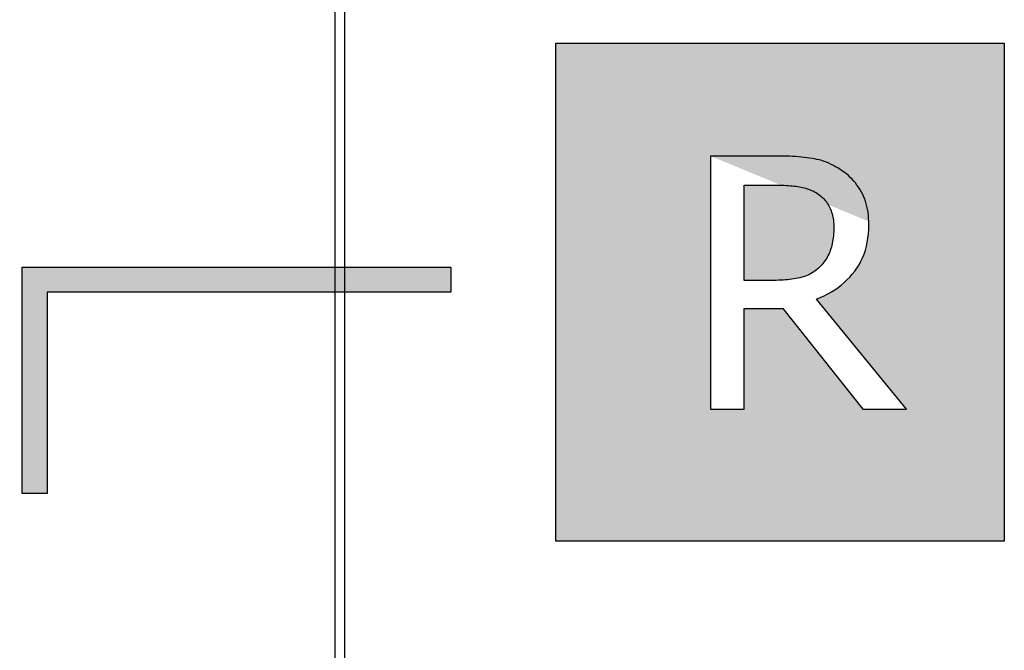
# Model space of a CAD drawing. Extents: x 2664 to 3343, y -1898 to 249.
# Tile 24 of 91: x 2755 to 2775, y -1581 to -1569. Entities that reach past the tile are written whole.
import ezdxf

# ---------------------------------------------------------------- set-up
doc = ezdxf.new("R2010")
doc.units = 0
doc.layers.get('0').update_dxf_attribs({"linetype": 'CONTINUOUS'})
doc.layers.add('可見__ISO_', color=7, linetype='CONTINUOUS')

msp = doc.modelspace()

# ---------------------------------------------------------------- hatches: boundary and pattern name
h = msp.add_hatch(color=256)
h.paths.add_polyline_path([(2754.93, -1612.674), (2763.471, -1612.674), (2763.471, -1613.174), (2755.43, -1613.174), (2755.43, -1616.214), (2754.93, -1616.214)])
h.paths.add_polyline_path([(2755.331, -1636.131), (2755.331, -1639.171), (2763.471, -1639.171), (2763.471, -1639.671), (2754.831, -1639.671), (2754.831, -1636.131)])
h.paths.add_polyline_path([(2754.824, -1600.671), (2754.824, -1596.131), (2755.324, -1596.131), (2755.324, -1600.171), (2763.471, -1600.171), (2763.471, -1600.671)])
h.paths.add_polyline_path([(2763.471, -1549.344), (2754.819, -1549.344), (2754.819, -1546.303), (2755.319, -1546.303), (2755.319, -1548.844), (2763.471, -1548.844)])
h.paths.add_polyline_path([(2754.819, -1534.004), (2763.471, -1534.004), (2763.471, -1534.504), (2755.319, -1534.504), (2755.319, -1537.044), (2754.819, -1537.044)])
h.paths.add_polyline_path([(2755.319, -1513.121), (2763.471, -1513.121), (2763.471, -1513.621), (2754.819, -1513.621), (2754.819, -1511.621), (2755.319, -1511.621)])
h.paths.add_polyline_path([(2755.319, -1492.224), (2755.319, -1493.724), (2754.819, -1493.724), (2754.819, -1491.724), (2763.471, -1491.724), (2763.471, -1492.224)])
edge = h.paths.add_edge_path()
edge.add_line((2754.869, -1573.674), (2763.471, -1573.674))
edge.add_line((2763.471, -1573.674), (2763.471, -1574.174))
edge.add_line((2763.471, -1574.174), (2755.369, -1574.174))
h = msp.add_hatch(color=256)
h.paths.add_polyline_path([(2771.045, -1588.173), (2771.048, -1588.221), (2771.049, -1588.271), (2771.047, -1588.334), (2771.041, -1588.394), (2771.031, -1588.453), (2771.017, -1588.509), (2770.999, -1588.564), (2770.977, -1588.616), (2770.952, -1588.666), (2770.922, -1588.715), (2770.888, -1588.761), (2770.85, -1588.805), (2770.809, -1588.847), (2770.763, -1588.886), (2770.713, -1588.923), (2770.66, -1588.957), (2770.603, -1588.988), (2770.542, -1589.016), (2770.477, -1589.04), (2770.408, -1589.061), (2770.336, -1589.079), (2770.26, -1589.093), (2770.18, -1589.104), (2770.096, -1589.112), (2770.008, -1589.117), (2769.917, -1589.119), (2769.851, -1589.118), (2769.786, -1589.114), (2769.719, -1589.108), (2769.653, -1589.1), (2769.586, -1589.089), (2769.518, -1589.076), (2769.45, -1589.06), (2769.382, -1589.042), (2769.313, -1589.022), (2769.244, -1588.999), (2769.174, -1588.974), (2769.104, -1588.946), (2769.034, -1588.916), (2768.966, -1588.884), (2768.898, -1588.851), (2768.832, -1588.815), (2768.768, -1588.778), (2768.704, -1588.738), (2768.642, -1588.697), (2768.581, -1588.653), (2768.521, -1588.608), (2768.462, -1588.561), (2768.405, -1588.511), (2768.348, -1588.46), (2768.299, -1588.46), (2768.299, -1589.308), (2768.356, -1589.335), (2768.414, -1589.362), (2768.473, -1589.388), (2768.532, -1589.413), (2768.592, -1589.437), (2768.652, -1589.461), (2768.713, -1589.484), (2768.775, -1589.506), (2768.837, -1589.527), (2768.9, -1589.548), (2768.963, -1589.569), (2769.028, -1589.588), (2769.093, -1589.607), (2769.161, -1589.623), (2769.231, -1589.639), (2769.304, -1589.652), (2769.379, -1589.664), (2769.456, -1589.675), (2769.535, -1589.683), (2769.617, -1589.691), (2769.701, -1589.696), (2769.787, -1589.7), (2769.875, -1589.703), (2769.966, -1589.703), (2770.043, -1589.703), (2770.117, -1589.7), (2770.189, -1589.696), (2770.259, -1589.69), (2770.327, -1589.683), (2770.392, -1589.674), (2770.456, -1589.663), (2770.517, -1589.65), (2770.576, -1589.636), (2770.633, -1589.621), (2770.688, -1589.603), (2770.74, -1589.584), (2770.791, -1589.563), (2770.841, -1589.541), (2770.89, -1589.518), (2770.939, -1589.493), (2770.986, -1589.467), (2771.033, -1589.439), (2771.078, -1589.41), (2771.123, -1589.379), (2771.166, -1589.347), (2771.209, -1589.314), (2771.251, -1589.279), (2771.292, -1589.242), (2771.328, -1589.208), (2771.362, -1589.173), (2771.395, -1589.136), (2771.427, -1589.098), (2771.457, -1589.059), (2771.486, -1589.019), (2771.513, -1588.978), (2771.54, -1588.935), (2771.565, -1588.891), (2771.588, -1588.846), (2771.611, -1588.8), (2771.631, -1588.753), (2771.651, -1588.704), (2771.669, -1588.656), (2771.685, -1588.608), (2771.699, -1588.559), (2771.712, -1588.51), (2771.723, -1588.461), (2771.732, -1588.412), (2771.739, -1588.363), (2771.745, -1588.313), (2771.75, -1588.264), (2771.752, -1588.214), (2771.753, -1588.164), (2771.751, -1588.086), (2771.746, -1588.01), (2771.738, -1587.937), (2771.726, -1587.865), (2771.711, -1587.795), (2771.692, -1587.728), (2771.67, -1587.663), (2771.645, -1587.599), (2771.616, -1587.538), (2771.584, -1587.479), (2771.549, -1587.422), (2771.51, -1587.367), (2771.468, -1587.315), (2771.421, -1587.264), (2771.371, -1587.216), (2771.317, -1587.17), (2771.259, -1587.126), (2771.197, -1587.085), (2771.131, -1587.046), (2771.062, -1587.009), (2770.988, -1586.974), (2770.911, -1586.942), (2770.83, -1586.911), (2770.744, -1586.884), (2770.709, -1586.873), (2770.673, -1586.863), (2770.635, -1586.852), (2770.595, -1586.841), (2770.555, -1586.83), (2770.512, -1586.819), (2770.468, -1586.807), (2770.423, -1586.796), (2770.377, -1586.784), (2770.328, -1586.772), (2770.279, -1586.76), (2770.228, -1586.748), (2770.177, -1586.735), (2770.127, -1586.723), (2770.078, -1586.712), (2770.031, -1586.7), (2769.985, -1586.689), (2769.941, -1586.678), (2769.898, -1586.667), (2769.856, -1586.656), (2769.816, -1586.646), (2769.777, -1586.636), (2769.739, -1586.626), (2769.703, -1586.616), (2769.65, -1586.601), (2769.6, -1586.584), (2769.552, -1586.566), (2769.505, -1586.547), (2769.461, -1586.526), (2769.419, -1586.503), (2769.379, -1586.479), (2769.341, -1586.454), (2769.306, -1586.427), (2769.272, -1586.399), (2769.24, -1586.369), (2769.211, -1586.338), (2769.184, -1586.305), (2769.159, -1586.271), (2769.136, -1586.234), (2769.116, -1586.196), (2769.098, -1586.156), (2769.083, -1586.114), (2769.07, -1586.071), (2769.059, -1586.025), (2769.051, -1585.978), (2769.045, -1585.929), (2769.041, -1585.878), (2769.04, -1585.826), (2769.042, -1585.767), (2769.048, -1585.71), (2769.058, -1585.655), (2769.072, -1585.602), (2769.09, -1585.551), (2769.113, -1585.502), (2769.139, -1585.455), (2769.169, -1585.409), (2769.203, -1585.366), (2769.242, -1585.324), (2769.284, -1585.285), (2769.33, -1585.247), (2769.38, -1585.212), (2769.432, -1585.18), (2769.487, -1585.151), (2769.544, -1585.125), (2769.603, -1585.102), (2769.665, -1585.082), (2769.73, -1585.065), (2769.797, -1585.051), (2769.866, -1585.041), (2769.938, -1585.033), (2770.013, -1585.028), (2770.09, -1585.027), (2770.159, -1585.028), (2770.227, -1585.031), (2770.295, -1585.037), (2770.363, -1585.045), (2770.43, -1585.056), (2770.496, -1585.068), (2770.562, -1585.083), (2770.628, -1585.1), (2770.693, -1585.12), (2770.757, -1585.141), (2770.821, -1585.165), (2770.884, -1585.192), (2770.946, -1585.219), (2771.007, -1585.248), (2771.065, -1585.278), (2771.122, -1585.308), (2771.176, -1585.339), (2771.229, -1585.371), (2771.28, -1585.403), (2771.329, -1585.437), (2771.376, -1585.471), (2771.421, -1585.506), (2771.464, -1585.542), (2771.506, -1585.579), (2771.555, -1585.579), (2771.555, -1584.772), (2771.501, -1584.745), (2771.445, -1584.72), (2771.389, -1584.696), (2771.333, -1584.673), (2771.275, -1584.651), (2771.217, -1584.63), (2771.158, -1584.61), (2771.098, -1584.591), (2771.037, -1584.574), (2770.976, -1584.557), (2770.914, -1584.541), (2770.851, -1584.527), (2770.788, -1584.513), (2770.724, -1584.501), (2770.659, -1584.49), (2770.593, -1584.48), (2770.527, -1584.471), (2770.46, -1584.463), (2770.393, -1584.457), (2770.324, -1584.452), (2770.255, -1584.448), (2770.186, -1584.445), (2770.116, -1584.443), (2770.044, -1584.442), (2769.922, -1584.445), (2769.803, -1584.454), (2769.688, -1584.468), (2769.577, -1584.489), (2769.469, -1584.515), (2769.365, -1584.547), (2769.265, -1584.585), (2769.168, -1584.628), (2769.075, -1584.677), (2768.986, -1584.733), (2768.9, -1584.793), (2768.818, -1584.86), (2768.741, -1584.931), (2768.671, -1585.005), (2768.607, -1585.082), (2768.55, -1585.161), (2768.5, -1585.243), (2768.456, -1585.328), (2768.42, -1585.416), (2768.39, -1585.506), (2768.366, -1585.599), (2768.349, -1585.695), (2768.339, -1585.794), (2768.336, -1585.896), (2768.337, -1585.944), (2768.338, -1585.992), (2768.341, -1586.039), (2768.346, -1586.085), (2768.351, -1586.13), (2768.358, -1586.174), (2768.365, -1586.218), (2768.374, -1586.26), (2768.385, -1586.301), (2768.396, -1586.341), (2768.409, -1586.38), (2768.423, -1586.418), (2768.437, -1586.456), (2768.453, -1586.492), (2768.47, -1586.528), (2768.488, -1586.563), (2768.507, -1586.597), (2768.526, -1586.63), (2768.547, -1586.663), (2768.569, -1586.695), (2768.592, -1586.726), (2768.615, -1586.756), (2768.64, -1586.785), (2768.665, -1586.814), (2768.692, -1586.841), (2768.72, -1586.868), (2768.749, -1586.894), (2768.778, -1586.919), (2768.807, -1586.943), (2768.838, -1586.966), (2768.869, -1586.989), (2768.901, -1587.01), (2768.933, -1587.031), (2768.966, -1587.051), (2769, -1587.069), (2769.034, -1587.087), (2769.069, -1587.105), (2769.105, -1587.121), (2769.141, -1587.138), (2769.179, -1587.153), (2769.217, -1587.169), (2769.256, -1587.184), (2769.295, -1587.198), (2769.336, -1587.212), (2769.377, -1587.225), (2769.419, -1587.238), (2769.462, -1587.25), (2769.505, -1587.262), (2769.553, -1587.274), (2769.6, -1587.286), (2769.645, -1587.298), (2769.689, -1587.308), (2769.732, -1587.319), (2769.773, -1587.329), (2769.813, -1587.339), (2769.852, -1587.348), (2769.889, -1587.357), (2769.925, -1587.366), (2769.96, -1587.374), (2769.993, -1587.382), (2770.026, -1587.389), (2770.059, -1587.397), (2770.093, -1587.406), (2770.128, -1587.414), (2770.163, -1587.423), (2770.198, -1587.432), (2770.234, -1587.442), (2770.271, -1587.451), (2770.308, -1587.461), (2770.346, -1587.471), (2770.384, -1587.482), (2770.423, -1587.493), (2770.476, -1587.509), (2770.527, -1587.527), (2770.575, -1587.546), (2770.621, -1587.566), (2770.664, -1587.588), (2770.705, -1587.611), (2770.743, -1587.636), (2770.779, -1587.661), (2770.813, -1587.688), (2770.844, -1587.716), (2770.872, -1587.746), (2770.899, -1587.777), (2770.923, -1587.809), (2770.945, -1587.843), (2770.964, -1587.879), (2770.982, -1587.916), (2770.998, -1587.955), (2771.011, -1587.995), (2771.023, -1588.037), (2771.032, -1588.081), (2771.04, -1588.126)], flags=16)
h.paths.add_polyline_path([(2769.671, -1602.522), (2770.346, -1602.522), (2770.346, -1598.043), (2772.05, -1598.043), (2772.05, -1597.442), (2767.966, -1597.442), (2767.966, -1598.043), (2769.671, -1598.043)], flags=16)
h.paths.add_polyline_path([(2765.571, -1592.174), (2765.571, -1582.174), (2774.571, -1582.174), (2774.571, -1592.174)])
h.paths.add_polyline_path([(2774.571, -1605.174), (2765.571, -1605.174), (2765.571, -1595.174), (2774.571, -1595.174)])
edge = h.paths.add_edge_path()
edge.add_line((2771.804, -1573.253), (2771.822, -1573.172))
edge.add_line((2771.822, -1573.172), (2771.836, -1573.088))
edge.add_line((2771.836, -1573.088), (2771.846, -1573.002))
edge.add_line((2771.846, -1573.002), (2771.852, -1572.913))
edge.add_line((2771.852, -1572.913), (2771.854, -1572.821))
edge.add_line((2771.854, -1572.821), (2771.853, -1572.756))
edge.add_line((2768.676, -1571.442), (2768.676, -1576.522))
edge.add_line((2768.676, -1576.522), (2769.351, -1576.522))
edge.add_line((2769.351, -1576.522), (2769.351, -1574.501))
edge.add_line((2769.351, -1574.501), (2770.125, -1574.501))
edge.add_line((2770.125, -1574.501), (2771.73, -1576.522))
edge.add_line((2771.73, -1576.522), (2772.607, -1576.522))
edge.add_line((2772.607, -1576.522), (2770.8, -1574.312))
edge.add_line((2770.8, -1574.312), (2770.879, -1574.28))
edge.add_line((2770.879, -1574.28), (2770.956, -1574.246))
edge.add_line((2770.956, -1574.246), (2771.03, -1574.209))
edge.add_line((2771.03, -1574.209), (2771.101, -1574.169))
edge.add_line((2771.101, -1574.169), (2771.17, -1574.127))
edge.add_line((2771.17, -1574.127), (2771.235, -1574.082))
edge.add_line((2771.235, -1574.082), (2771.298, -1574.034))
edge.add_line((2771.298, -1574.034), (2771.358, -1573.983))
edge.add_line((2771.358, -1573.983), (2771.415, -1573.93))
edge.add_line((2771.415, -1573.93), (2771.469, -1573.874))
edge.add_line((2771.469, -1573.874), (2771.521, -1573.815))
edge.add_line((2771.521, -1573.815), (2771.57, -1573.754))
edge.add_line((2771.57, -1573.754), (2771.615, -1573.69))
edge.add_line((2771.615, -1573.69), (2771.656, -1573.623))
edge.add_line((2771.656, -1573.623), (2771.694, -1573.554))
edge.add_line((2771.694, -1573.554), (2771.727, -1573.483))
edge.add_line((2771.727, -1573.483), (2771.757, -1573.409))
edge.add_line((2771.757, -1573.409), (2771.783, -1573.332))
edge.add_line((2771.783, -1573.332), (2771.804, -1573.253))
edge.add_line((2770.952, -1573.574), (2770.931, -1573.6))
edge.add_line((2770.931, -1573.6), (2770.909, -1573.625))
edge.add_line((2770.909, -1573.625), (2770.886, -1573.65))
edge.add_line((2770.886, -1573.65), (2770.862, -1573.674))
edge.add_line((2770.862, -1573.674), (2770.834, -1573.7))
edge.add_line((2770.834, -1573.7), (2770.806, -1573.724))
edge.add_line((2770.806, -1573.724), (2770.777, -1573.747))
edge.add_line((2770.777, -1573.747), (2770.747, -1573.769))
edge.add_line((2770.747, -1573.769), (2770.715, -1573.788))
edge.add_line((2770.715, -1573.788), (2770.683, -1573.807))
edge.add_line((2770.683, -1573.807), (2770.65, -1573.824))
edge.add_line((2770.65, -1573.824), (2770.615, -1573.839))
edge.add_line((2770.615, -1573.839), (2770.58, -1573.853))
edge.add_line((2770.58, -1573.853), (2770.544, -1573.865))
edge.add_line((2770.544, -1573.865), (2770.507, -1573.876))
edge.add_line((2770.507, -1573.876), (2770.468, -1573.886))
edge.add_line((2770.468, -1573.886), (2770.429, -1573.894))
edge.add_line((2770.429, -1573.894), (2770.389, -1573.901))
edge.add_line((2770.389, -1573.901), (2770.348, -1573.908))
edge.add_line((2770.348, -1573.908), (2770.307, -1573.914))
edge.add_line((2770.307, -1573.914), (2770.264, -1573.92))
edge.add_line((2770.264, -1573.92), (2770.221, -1573.924))
edge.add_line((2770.221, -1573.924), (2770.177, -1573.928))
edge.add_line((2770.177, -1573.928), (2770.132, -1573.931))
edge.add_line((2770.132, -1573.931), (2770.086, -1573.934))
edge.add_line((2770.086, -1573.934), (2770.039, -1573.936))
edge.add_line((2770.039, -1573.936), (2769.992, -1573.937))
edge.add_line((2769.992, -1573.937), (2769.944, -1573.937))
edge.add_line((2769.944, -1573.937), (2769.351, -1573.937))
edge.add_line((2769.351, -1573.937), (2769.351, -1572.027))
edge.add_line((2771.145, -1572.767), (2771.148, -1572.802))
edge.add_line((2771.148, -1572.802), (2771.149, -1572.838))
edge.add_line((2771.149, -1572.838), (2771.15, -1572.875))
edge.add_line((2771.15, -1572.875), (2771.149, -1572.918))
edge.add_line((2771.149, -1572.918), (2771.148, -1572.961))
edge.add_line((2771.148, -1572.961), (2771.145, -1573.003))
edge.add_line((2771.145, -1573.003), (2771.142, -1573.043))
edge.add_line((2771.142, -1573.043), (2771.138, -1573.083))
edge.add_line((2771.138, -1573.083), (2771.132, -1573.122))
edge.add_line((2771.132, -1573.122), (2771.126, -1573.16))
edge.add_line((2771.126, -1573.16), (2771.119, -1573.197))
edge.add_line((2771.119, -1573.197), (2771.11, -1573.233))
edge.add_line((2771.11, -1573.233), (2771.101, -1573.268))
edge.add_line((2771.101, -1573.268), (2771.091, -1573.303))
edge.add_line((2771.091, -1573.303), (2771.08, -1573.336))
edge.add_line((2771.08, -1573.336), (2771.068, -1573.369))
edge.add_line((2771.068, -1573.369), (2771.054, -1573.4))
edge.add_line((2771.054, -1573.4), (2771.04, -1573.431))
edge.add_line((2771.04, -1573.431), (2771.024, -1573.461))
edge.add_line((2771.024, -1573.461), (2771.008, -1573.491))
edge.add_line((2771.008, -1573.491), (2770.99, -1573.519))
edge.add_line((2770.99, -1573.519), (2770.971, -1573.547))
edge.add_line((2770.971, -1573.547), (2770.952, -1573.574))
edge.add_line((2765.571, -1579.174), (2765.571, -1569.174))
edge.add_line((2774.571, -1579.174), (2765.571, -1579.174))
edge.add_line((2774.571, -1569.174), (2774.571, -1579.174))
h = msp.add_hatch(color=256)
h.paths.add_polyline_path([(2770.956, -1574.246), (2771.03, -1574.209), (2771.101, -1574.169), (2771.17, -1574.127), (2771.235, -1574.082), (2771.298, -1574.034), (2771.358, -1573.983), (2771.415, -1573.93), (2771.469, -1573.874), (2771.521, -1573.815), (2771.57, -1573.754), (2771.615, -1573.69), (2771.656, -1573.623), (2771.694, -1573.554), (2771.727, -1573.483), (2771.757, -1573.409), (2771.783, -1573.332), (2771.804, -1573.253), (2771.822, -1573.172), (2771.836, -1573.088), (2771.846, -1573.002), (2771.852, -1572.913), (2771.854, -1572.821), (2771.853, -1572.756), (2771.849, -1572.692), (2771.844, -1572.63), (2771.837, -1572.57), (2771.827, -1572.511), (2771.815, -1572.455), (2771.801, -1572.4), (2771.785, -1572.347), (2771.767, -1572.295), (2771.746, -1572.246), (2771.724, -1572.198), (2771.699, -1572.152), (2771.673, -1572.108), (2771.645, -1572.065), (2771.615, -1572.024), (2771.584, -1571.983), (2771.551, -1571.945), (2771.517, -1571.907), (2771.481, -1571.871), (2771.443, -1571.836), (2771.404, -1571.802), (2771.363, -1571.77), (2771.321, -1571.739), (2771.277, -1571.71), (2771.233, -1571.682), (2771.187, -1571.656), (2771.142, -1571.631), (2771.096, -1571.609), (2771.05, -1571.588), (2771.003, -1571.568), (2770.956, -1571.551), (2770.909, -1571.535), (2770.861, -1571.521), (2770.813, -1571.509), (2770.764, -1571.498), (2770.715, -1571.49), (2770.665, -1571.482), (2770.613, -1571.475), (2770.559, -1571.469), (2770.503, -1571.463), (2770.445, -1571.458), (2770.386, -1571.454), (2770.324, -1571.451), (2770.26, -1571.448), (2770.194, -1571.445), (2770.126, -1571.444), (2770.056, -1571.443), (2769.985, -1571.442), (2768.676, -1571.442), (2768.676, -1576.522), (2769.351, -1576.522), (2769.351, -1574.501), (2770.125, -1574.501), (2771.73, -1576.522), (2772.607, -1576.522), (2770.8, -1574.312), (2770.879, -1574.28)], flags=16)
h.paths.add_polyline_path([(2769.671, -1602.522), (2770.346, -1602.522), (2770.346, -1598.043), (2772.05, -1598.043), (2772.05, -1597.442), (2767.966, -1597.442), (2767.966, -1598.043), (2769.671, -1598.043)], flags=16)
h.paths.add_polyline_path([(2770.779, -1587.661), (2770.813, -1587.688), (2770.844, -1587.716), (2770.872, -1587.746), (2770.899, -1587.777), (2770.923, -1587.809), (2770.945, -1587.843), (2770.964, -1587.879), (2770.982, -1587.916), (2770.998, -1587.955), (2771.011, -1587.995), (2771.023, -1588.037), (2771.032, -1588.081), (2771.04, -1588.126), (2771.045, -1588.173), (2771.048, -1588.221), (2771.049, -1588.271), (2771.047, -1588.334), (2771.041, -1588.394), (2771.031, -1588.453), (2771.017, -1588.509), (2770.999, -1588.564), (2770.977, -1588.616), (2770.952, -1588.666), (2770.922, -1588.715), (2770.888, -1588.761), (2770.85, -1588.805), (2770.809, -1588.847), (2770.763, -1588.886), (2770.713, -1588.923), (2770.66, -1588.957), (2770.603, -1588.988), (2770.542, -1589.016), (2770.477, -1589.04), (2770.408, -1589.061), (2770.336, -1589.079), (2770.26, -1589.093), (2770.18, -1589.104), (2770.096, -1589.112), (2770.008, -1589.117), (2769.917, -1589.119), (2769.851, -1589.118), (2769.786, -1589.114), (2769.719, -1589.108), (2769.653, -1589.1), (2769.586, -1589.089), (2769.518, -1589.076), (2769.45, -1589.06), (2769.382, -1589.042), (2769.313, -1589.022), (2769.244, -1588.999), (2769.174, -1588.974), (2769.104, -1588.946), (2769.034, -1588.916), (2768.966, -1588.884), (2768.898, -1588.851), (2768.832, -1588.815), (2768.768, -1588.778), (2768.704, -1588.738), (2768.642, -1588.697), (2768.581, -1588.653), (2768.521, -1588.608), (2768.462, -1588.561), (2768.405, -1588.511), (2768.348, -1588.46), (2768.299, -1588.46), (2768.299, -1589.308), (2768.356, -1589.335), (2768.414, -1589.362), (2768.473, -1589.388), (2768.532, -1589.413), (2768.592, -1589.437), (2768.652, -1589.461), (2768.713, -1589.484), (2768.775, -1589.506), (2768.837, -1589.527), (2768.9, -1589.548), (2768.963, -1589.569), (2769.028, -1589.588), (2769.093, -1589.607), (2769.161, -1589.623), (2769.231, -1589.639), (2769.304, -1589.652), (2769.379, -1589.664), (2769.456, -1589.675), (2769.535, -1589.683), (2769.617, -1589.691), (2769.701, -1589.696), (2769.787, -1589.7), (2769.875, -1589.703), (2769.966, -1589.703), (2770.043, -1589.703), (2770.117, -1589.7), (2770.189, -1589.696), (2770.259, -1589.69), (2770.327, -1589.683), (2770.392, -1589.674), (2770.456, -1589.663), (2770.517, -1589.65), (2770.576, -1589.636), (2770.633, -1589.621), (2770.688, -1589.603), (2770.74, -1589.584), (2770.791, -1589.563), (2770.841, -1589.541), (2770.89, -1589.518), (2770.939, -1589.493), (2770.986, -1589.467), (2771.033, -1589.439), (2771.078, -1589.41), (2771.123, -1589.379), (2771.166, -1589.347), (2771.209, -1589.314), (2771.251, -1589.279), (2771.292, -1589.242), (2771.328, -1589.208), (2771.362, -1589.173), (2771.395, -1589.136), (2771.427, -1589.098), (2771.457, -1589.059), (2771.486, -1589.019), (2771.513, -1588.978), (2771.54, -1588.935), (2771.565, -1588.891), (2771.588, -1588.846), (2771.611, -1588.8), (2771.631, -1588.753), (2771.651, -1588.704), (2771.669, -1588.656), (2771.685, -1588.608), (2771.699, -1588.559), (2771.712, -1588.51), (2771.723, -1588.461), (2771.732, -1588.412), (2771.739, -1588.363), (2771.745, -1588.313), (2771.75, -1588.264), (2771.752, -1588.214), (2771.753, -1588.164), (2771.751, -1588.086), (2771.746, -1588.01), (2771.738, -1587.937), (2771.726, -1587.865), (2771.711, -1587.795), (2771.692, -1587.728), (2771.67, -1587.663), (2771.645, -1587.599), (2771.616, -1587.538), (2771.584, -1587.479), (2771.549, -1587.422), (2771.51, -1587.367), (2771.468, -1587.315), (2771.421, -1587.264), (2771.371, -1587.216), (2771.317, -1587.17), (2771.259, -1587.126), (2771.197, -1587.085), (2771.131, -1587.046), (2771.062, -1587.009), (2770.988, -1586.974), (2770.911, -1586.942), (2770.83, -1586.911), (2770.744, -1586.884), (2770.709, -1586.873), (2770.673, -1586.863), (2770.635, -1586.852), (2770.595, -1586.841), (2770.555, -1586.83), (2770.512, -1586.819), (2770.468, -1586.807), (2770.423, -1586.796), (2770.377, -1586.784), (2770.328, -1586.772), (2770.279, -1586.76), (2770.228, -1586.748), (2770.177, -1586.735), (2770.127, -1586.723), (2770.078, -1586.712), (2770.031, -1586.7), (2769.985, -1586.689), (2769.941, -1586.678), (2769.898, -1586.667), (2769.856, -1586.656), (2769.816, -1586.646), (2769.777, -1586.636), (2769.739, -1586.626), (2769.703, -1586.616), (2769.65, -1586.601), (2769.6, -1586.584), (2769.552, -1586.566), (2769.505, -1586.547), (2769.461, -1586.526), (2769.419, -1586.503), (2769.379, -1586.479), (2769.341, -1586.454), (2769.306, -1586.427), (2769.272, -1586.399), (2769.24, -1586.369), (2769.211, -1586.338), (2769.184, -1586.305), (2769.159, -1586.271), (2769.136, -1586.234), (2769.116, -1586.196), (2769.098, -1586.156), (2769.083, -1586.114), (2769.07, -1586.071), (2769.059, -1586.025), (2769.051, -1585.978), (2769.045, -1585.929), (2769.041, -1585.878), (2769.04, -1585.826), (2769.042, -1585.767), (2769.048, -1585.71), (2769.058, -1585.655), (2769.072, -1585.602), (2769.09, -1585.551), (2769.113, -1585.502), (2769.139, -1585.455), (2769.169, -1585.409), (2769.203, -1585.366), (2769.242, -1585.324), (2769.284, -1585.285), (2769.33, -1585.247), (2769.38, -1585.212), (2769.432, -1585.18), (2769.487, -1585.151), (2769.544, -1585.125), (2769.603, -1585.102), (2769.665, -1585.082), (2769.73, -1585.065), (2769.797, -1585.051), (2769.866, -1585.041), (2769.938, -1585.033), (2770.013, -1585.028), (2770.09, -1585.027), (2770.159, -1585.028), (2770.227, -1585.031), (2770.295, -1585.037), (2770.363, -1585.045), (2770.43, -1585.056), (2770.496, -1585.068), (2770.562, -1585.083), (2770.628, -1585.1), (2770.693, -1585.12), (2770.757, -1585.141), (2770.821, -1585.165), (2770.884, -1585.192), (2770.946, -1585.219), (2771.007, -1585.248), (2771.065, -1585.278), (2771.122, -1585.308), (2771.176, -1585.339), (2771.229, -1585.371), (2771.28, -1585.403), (2771.329, -1585.437), (2771.376, -1585.471), (2771.421, -1585.506), (2771.464, -1585.542), (2771.506, -1585.579), (2771.555, -1585.579), (2771.555, -1584.772), (2771.501, -1584.745), (2771.445, -1584.72), (2771.389, -1584.696), (2771.333, -1584.673), (2771.275, -1584.651), (2771.217, -1584.63), (2771.158, -1584.61), (2771.098, -1584.591), (2771.037, -1584.574), (2770.976, -1584.557), (2770.914, -1584.541), (2770.851, -1584.527), (2770.788, -1584.513), (2770.724, -1584.501), (2770.659, -1584.49), (2770.593, -1584.48), (2770.527, -1584.471), (2770.46, -1584.463), (2770.393, -1584.457), (2770.324, -1584.452), (2770.255, -1584.448), (2770.186, -1584.445), (2770.116, -1584.443), (2770.044, -1584.442), (2769.922, -1584.445), (2769.803, -1584.454), (2769.688, -1584.468), (2769.577, -1584.489), (2769.469, -1584.515), (2769.365, -1584.547), (2769.265, -1584.585), (2769.168, -1584.628), (2769.075, -1584.677), (2768.986, -1584.733), (2768.9, -1584.793), (2768.818, -1584.86), (2768.741, -1584.931), (2768.671, -1585.005), (2768.607, -1585.082), (2768.55, -1585.161), (2768.5, -1585.243), (2768.456, -1585.328), (2768.42, -1585.416), (2768.39, -1585.506), (2768.366, -1585.599), (2768.349, -1585.695), (2768.339, -1585.794), (2768.336, -1585.896), (2768.337, -1585.944), (2768.338, -1585.992), (2768.341, -1586.039), (2768.346, -1586.085), (2768.351, -1586.13), (2768.358, -1586.174), (2768.365, -1586.218), (2768.374, -1586.26), (2768.385, -1586.301), (2768.396, -1586.341), (2768.409, -1586.38), (2768.423, -1586.418), (2768.437, -1586.456), (2768.453, -1586.492), (2768.47, -1586.528), (2768.488, -1586.563), (2768.507, -1586.597), (2768.526, -1586.63), (2768.547, -1586.663), (2768.569, -1586.695), (2768.592, -1586.726), (2768.615, -1586.756), (2768.64, -1586.785), (2768.665, -1586.814), (2768.692, -1586.841), (2768.72, -1586.868), (2768.749, -1586.894), (2768.778, -1586.919), (2768.807, -1586.943), (2768.838, -1586.966), (2768.869, -1586.989), (2768.901, -1587.01), (2768.933, -1587.031), (2768.966, -1587.051), (2769, -1587.069), (2769.034, -1587.087), (2769.069, -1587.105), (2769.105, -1587.121), (2769.141, -1587.138), (2769.179, -1587.153), (2769.217, -1587.169), (2769.256, -1587.184), (2769.295, -1587.198), (2769.336, -1587.212), (2769.377, -1587.225), (2769.419, -1587.238), (2769.462, -1587.25), (2769.505, -1587.262), (2769.553, -1587.274), (2769.6, -1587.286), (2769.645, -1587.298), (2769.689, -1587.308), (2769.732, -1587.319), (2769.773, -1587.329), (2769.813, -1587.339), (2769.852, -1587.348), (2769.889, -1587.357), (2769.925, -1587.366), (2769.96, -1587.374), (2769.993, -1587.382), (2770.026, -1587.389), (2770.059, -1587.397), (2770.093, -1587.406), (2770.128, -1587.414), (2770.163, -1587.423), (2770.198, -1587.432), (2770.234, -1587.442), (2770.271, -1587.451), (2770.308, -1587.461), (2770.346, -1587.471), (2770.384, -1587.482), (2770.423, -1587.493), (2770.476, -1587.509), (2770.527, -1587.527), (2770.575, -1587.546), (2770.621, -1587.566), (2770.664, -1587.588), (2770.705, -1587.611), (2770.743, -1587.636)], flags=16)
h.paths.add_polyline_path([(2771.126, -1573.16), (2771.119, -1573.197), (2771.11, -1573.233), (2771.101, -1573.268), (2771.091, -1573.303), (2771.08, -1573.336), (2771.068, -1573.369), (2771.054, -1573.4), (2771.04, -1573.431), (2771.024, -1573.461), (2771.008, -1573.491), (2770.99, -1573.519), (2770.971, -1573.547), (2770.952, -1573.574), (2770.931, -1573.6), (2770.909, -1573.625), (2770.886, -1573.65), (2770.862, -1573.674), (2770.834, -1573.7), (2770.806, -1573.724), (2770.777, -1573.747), (2770.747, -1573.769), (2770.715, -1573.788), (2770.683, -1573.807), (2770.65, -1573.824), (2770.615, -1573.839), (2770.58, -1573.853), (2770.544, -1573.865), (2770.507, -1573.876), (2770.468, -1573.886), (2770.429, -1573.894), (2770.389, -1573.901), (2770.348, -1573.908), (2770.307, -1573.914), (2770.264, -1573.92), (2770.221, -1573.924), (2770.177, -1573.928), (2770.132, -1573.931), (2770.086, -1573.934), (2770.039, -1573.936), (2769.992, -1573.937), (2769.944, -1573.937), (2769.351, -1573.937), (2769.351, -1572.027), (2770.022, -1572.027), (2770.068, -1572.027), (2770.113, -1572.028), (2770.156, -1572.029), (2770.199, -1572.031), (2770.24, -1572.034), (2770.28, -1572.037), (2770.318, -1572.04), (2770.356, -1572.044), (2770.392, -1572.049), (2770.427, -1572.054), (2770.461, -1572.06), (2770.493, -1572.066), (2770.525, -1572.073), (2770.556, -1572.081), (2770.586, -1572.089), (2770.615, -1572.098), (2770.644, -1572.108), (2770.673, -1572.119), (2770.7, -1572.131), (2770.727, -1572.143), (2770.754, -1572.156), (2770.779, -1572.17), (2770.804, -1572.184), (2770.829, -1572.2), (2770.855, -1572.219), (2770.881, -1572.239), (2770.906, -1572.259), (2770.929, -1572.281), (2770.951, -1572.303), (2770.972, -1572.326), (2770.991, -1572.35), (2771.01, -1572.375), (2771.027, -1572.4), (2771.043, -1572.427), (2771.058, -1572.454), (2771.072, -1572.482), (2771.084, -1572.511), (2771.095, -1572.54), (2771.106, -1572.57), (2771.115, -1572.601), (2771.123, -1572.633), (2771.13, -1572.666), (2771.136, -1572.699), (2771.141, -1572.732), (2771.145, -1572.767), (2771.148, -1572.802), (2771.149, -1572.838), (2771.15, -1572.875), (2771.149, -1572.918), (2771.148, -1572.961), (2771.145, -1573.003), (2771.142, -1573.043), (2771.138, -1573.083), (2771.132, -1573.122)], flags=0)
h.paths.add_polyline_path([(2765.571, -1579.174), (2765.571, -1569.174), (2774.571, -1569.174), (2774.571, -1579.174)])
h.paths.add_polyline_path([(2774.571, -1605.174), (2765.571, -1605.174), (2765.571, -1595.174), (2774.571, -1595.174)])
h.paths.add_polyline_path([(2774.571, -1592.174), (2765.571, -1592.174), (2765.571, -1582.174), (2774.571, -1582.174)])
msp.add_hatch(color=256).paths.add_polyline_path([(2754.869, -1573.674), (2763.471, -1573.674), (2763.471, -1574.174), (2755.369, -1574.174), (2755.369, -1578.214), (2754.869, -1578.214)])

# ---------------------------------------------------------------- linework, layer by layer
for p, q in [((2765.571, -1579.174), (2765.571, -1569.174)), ((2765.571, -1569.174), (2774.571, -1569.174)), ((2765.571, -1579.174), (2765.571, -1569.174)), ((2774.571, -1569.174), (2774.571, -1579.174)), ((2774.571, -1569.174), (2774.571, -1579.174)), ((2768.676, -1571.442), (2768.676, -1576.522)), ((2769.985, -1571.442), (2768.676, -1571.442)), ((2769.985, -1571.442), (2768.676, -1571.442)), ((2768.676, -1571.442), (2768.676, -1576.522)), ((2770.056, -1571.443), (2769.985, -1571.442)), ((2770.056, -1571.443), (2769.985, -1571.442)), ((2770.126, -1571.444), (2770.056, -1571.443)), ((2770.126, -1571.444), (2770.056, -1571.443)), ((2770.194, -1571.445), (2770.126, -1571.444)), ((2770.194, -1571.445), (2770.126, -1571.444)), ((2770.26, -1571.448), (2770.194, -1571.445)), ((2770.26, -1571.448), (2770.194, -1571.445)), ((2770.324, -1571.451), (2770.26, -1571.448)), ((2770.324, -1571.451), (2770.26, -1571.448)), ((2770.386, -1571.454), (2770.324, -1571.451)), ((2770.386, -1571.454), (2770.324, -1571.451)), ((2770.445, -1571.458), (2770.386, -1571.454)), ((2770.445, -1571.458), (2770.386, -1571.454)), ((2770.503, -1571.463), (2770.445, -1571.458)), ((2770.503, -1571.463), (2770.445, -1571.458)), ((2770.559, -1571.469), (2770.503, -1571.463)), ((2770.559, -1571.469), (2770.503, -1571.463)), ((2770.613, -1571.475), (2770.559, -1571.469)), ((2770.613, -1571.475), (2770.559, -1571.469)), ((2770.665, -1571.482), (2770.613, -1571.475)), ((2770.665, -1571.482), (2770.613, -1571.475)), ((2770.715, -1571.49), (2770.665, -1571.482)), ((2770.715, -1571.49), (2770.665, -1571.482)), ((2770.764, -1571.498), (2770.715, -1571.49)), ((2770.764, -1571.498), (2770.715, -1571.49)), ((2770.813, -1571.509), (2770.764, -1571.498)), ((2770.813, -1571.509), (2770.764, -1571.498)), ((2770.861, -1571.521), (2770.813, -1571.509)), ((2770.861, -1571.521), (2770.813, -1571.509)), ((2770.909, -1571.535), (2770.861, -1571.521)), ((2770.909, -1571.535), (2770.861, -1571.521)), ((2770.956, -1571.551), (2770.909, -1571.535)), ((2770.956, -1571.551), (2770.909, -1571.535)), ((2771.003, -1571.568), (2770.956, -1571.551)), ((2771.003, -1571.568), (2770.956, -1571.551)), ((2771.05, -1571.588), (2771.003, -1571.568)), ((2771.05, -1571.588), (2771.003, -1571.568)), ((2771.096, -1571.609), (2771.05, -1571.588)), ((2771.096, -1571.609), (2771.05, -1571.588)), ((2771.142, -1571.631), (2771.096, -1571.609)), ((2771.142, -1571.631), (2771.096, -1571.609)), ((2771.187, -1571.656), (2771.142, -1571.631)), ((2771.187, -1571.656), (2771.142, -1571.631)), ((2771.233, -1571.682), (2771.187, -1571.656)), ((2771.233, -1571.682), (2771.187, -1571.656)), ((2771.277, -1571.71), (2771.233, -1571.682)), ((2771.277, -1571.71), (2771.233, -1571.682)), ((2771.321, -1571.739), (2771.277, -1571.71)), ((2771.321, -1571.739), (2771.277, -1571.71)), ((2771.363, -1571.77), (2771.321, -1571.739)), ((2771.363, -1571.77), (2771.321, -1571.739)), ((2771.404, -1571.802), (2771.363, -1571.77)), ((2771.404, -1571.802), (2771.363, -1571.77)), ((2771.443, -1571.836), (2771.404, -1571.802)), ((2771.443, -1571.836), (2771.404, -1571.802)), ((2771.481, -1571.871), (2771.443, -1571.836)), ((2771.481, -1571.871), (2771.443, -1571.836)), ((2771.517, -1571.907), (2771.481, -1571.871)), ((2771.517, -1571.907), (2771.481, -1571.871)), ((2771.551, -1571.945), (2771.517, -1571.907)), ((2771.551, -1571.945), (2771.517, -1571.907)), ((2771.584, -1571.983), (2771.551, -1571.945)), ((2771.584, -1571.983), (2771.551, -1571.945)), ((2771.615, -1572.024), (2771.584, -1571.983)), ((2771.615, -1572.024), (2771.584, -1571.983)), ((2769.351, -1572.027), (2770.022, -1572.027)), ((2769.351, -1573.937), (2769.351, -1572.027)), ((2769.351, -1572.027), (2770.022, -1572.027)), ((2769.351, -1573.937), (2769.351, -1572.027)), ((2770.022, -1572.027), (2770.068, -1572.027)), ((2770.022, -1572.027), (2770.068, -1572.027)), ((2770.068, -1572.027), (2770.113, -1572.028)), ((2770.068, -1572.027), (2770.113, -1572.028)), ((2770.113, -1572.028), (2770.156, -1572.029)), ((2770.113, -1572.028), (2770.156, -1572.029)), ((2770.156, -1572.029), (2770.199, -1572.031)), ((2770.156, -1572.029), (2770.199, -1572.031)), ((2770.199, -1572.031), (2770.24, -1572.034)), ((2770.199, -1572.031), (2770.24, -1572.034)), ((2770.24, -1572.034), (2770.28, -1572.037)), ((2770.24, -1572.034), (2770.28, -1572.037)), ((2770.28, -1572.037), (2770.318, -1572.04)), ((2770.28, -1572.037), (2770.318, -1572.04)), ((2770.318, -1572.04), (2770.356, -1572.044)), ((2770.318, -1572.04), (2770.356, -1572.044)), ((2770.356, -1572.044), (2770.392, -1572.049)), ((2770.356, -1572.044), (2770.392, -1572.049)), ((2770.392, -1572.049), (2770.427, -1572.054)), ((2770.392, -1572.049), (2770.427, -1572.054)), ((2770.427, -1572.054), (2770.461, -1572.06)), ((2770.427, -1572.054), (2770.461, -1572.06)), ((2770.461, -1572.06), (2770.493, -1572.066)), ((2770.461, -1572.06), (2770.493, -1572.066)), ((2770.493, -1572.066), (2770.525, -1572.073)), ((2770.493, -1572.066), (2770.525, -1572.073)), ((2770.525, -1572.073), (2770.556, -1572.081)), ((2770.525, -1572.073), (2770.556, -1572.081)), ((2770.556, -1572.081), (2770.586, -1572.089)), ((2770.556, -1572.081), (2770.586, -1572.089)), ((2770.586, -1572.089), (2770.615, -1572.098)), ((2770.586, -1572.089), (2770.615, -1572.098)), ((2770.615, -1572.098), (2770.644, -1572.108)), ((2770.615, -1572.098), (2770.644, -1572.108)), ((2770.644, -1572.108), (2770.673, -1572.119)), ((2770.644, -1572.108), (2770.673, -1572.119)), ((2770.673, -1572.119), (2770.7, -1572.131)), ((2770.673, -1572.119), (2770.7, -1572.131)), ((2770.7, -1572.131), (2770.727, -1572.143)), ((2770.7, -1572.131), (2770.727, -1572.143)), ((2770.727, -1572.143), (2770.754, -1572.156)), ((2770.727, -1572.143), (2770.754, -1572.156)), ((2770.754, -1572.156), (2770.779, -1572.17)), ((2770.754, -1572.156), (2770.779, -1572.17)), ((2770.779, -1572.17), (2770.804, -1572.184)), ((2770.779, -1572.17), (2770.804, -1572.184)), ((2770.804, -1572.184), (2770.829, -1572.2)), ((2770.804, -1572.184), (2770.829, -1572.2)), ((2770.829, -1572.2), (2770.855, -1572.219)), ((2770.829, -1572.2), (2770.855, -1572.219)), ((2771.645, -1572.065), (2771.615, -1572.024)), ((2771.645, -1572.065), (2771.615, -1572.024)), ((2771.673, -1572.108), (2771.645, -1572.065)), ((2771.673, -1572.108), (2771.645, -1572.065)), ((2771.699, -1572.152), (2771.673, -1572.108)), ((2771.699, -1572.152), (2771.673, -1572.108)), ((2771.724, -1572.198), (2771.699, -1572.152)), ((2771.724, -1572.198), (2771.699, -1572.152)), ((2771.746, -1572.246), (2771.724, -1572.198)), ((2771.746, -1572.246), (2771.724, -1572.198)), ((2770.855, -1572.219), (2770.881, -1572.239)), ((2770.855, -1572.219), (2770.881, -1572.239)), ((2770.881, -1572.239), (2770.906, -1572.259)), ((2770.881, -1572.239), (2770.906, -1572.259)), ((2770.906, -1572.259), (2770.929, -1572.281)), ((2770.906, -1572.259), (2770.929, -1572.281)), ((2770.929, -1572.281), (2770.951, -1572.303)), ((2770.929, -1572.281), (2770.951, -1572.303)), ((2770.951, -1572.303), (2770.972, -1572.326)), ((2770.951, -1572.303), (2770.972, -1572.326)), ((2770.972, -1572.326), (2770.991, -1572.35)), ((2770.972, -1572.326), (2770.991, -1572.35)), ((2770.991, -1572.35), (2771.01, -1572.375)), ((2770.991, -1572.35), (2771.01, -1572.375)), ((2771.01, -1572.375), (2771.027, -1572.4)), ((2771.01, -1572.375), (2771.027, -1572.4)), ((2771.027, -1572.4), (2771.043, -1572.427)), ((2771.027, -1572.4), (2771.043, -1572.427)), ((2771.767, -1572.295), (2771.746, -1572.246)), ((2771.767, -1572.295), (2771.746, -1572.246)), ((2771.785, -1572.347), (2771.767, -1572.295)), ((2771.785, -1572.347), (2771.767, -1572.295)), ((2771.801, -1572.4), (2771.785, -1572.347)), ((2771.801, -1572.4), (2771.785, -1572.347)), ((2771.815, -1572.455), (2771.801, -1572.4)), ((2771.815, -1572.455), (2771.801, -1572.4)), ((2771.043, -1572.427), (2771.058, -1572.454)), ((2771.043, -1572.427), (2771.058, -1572.454)), ((2771.058, -1572.454), (2771.072, -1572.482)), ((2771.058, -1572.454), (2771.072, -1572.482)), ((2771.072, -1572.482), (2771.084, -1572.511)), ((2771.072, -1572.482), (2771.084, -1572.511)), ((2771.084, -1572.511), (2771.095, -1572.54)), ((2771.084, -1572.511), (2771.095, -1572.54)), ((2771.095, -1572.54), (2771.106, -1572.57)), ((2771.095, -1572.54), (2771.106, -1572.57)), ((2771.106, -1572.57), (2771.115, -1572.601)), ((2771.106, -1572.57), (2771.115, -1572.601)), ((2771.115, -1572.601), (2771.123, -1572.633)), ((2771.115, -1572.601), (2771.123, -1572.633)), ((2771.827, -1572.511), (2771.815, -1572.455)), ((2771.827, -1572.511), (2771.815, -1572.455)), ((2771.837, -1572.57), (2771.827, -1572.511)), ((2771.837, -1572.57), (2771.827, -1572.511)), ((2771.844, -1572.63), (2771.837, -1572.57)), ((2771.844, -1572.63), (2771.837, -1572.57)), ((2771.123, -1572.633), (2771.13, -1572.666)), ((2771.123, -1572.633), (2771.13, -1572.666)), ((2771.13, -1572.666), (2771.136, -1572.699)), ((2771.13, -1572.666), (2771.136, -1572.699)), ((2771.136, -1572.699), (2771.141, -1572.732)), ((2771.136, -1572.699), (2771.141, -1572.732)), ((2771.141, -1572.732), (2771.145, -1572.767)), ((2771.141, -1572.732), (2771.145, -1572.767)), ((2771.145, -1572.767), (2771.148, -1572.802)), ((2771.145, -1572.767), (2771.148, -1572.802)), ((2771.148, -1572.802), (2771.149, -1572.838)), ((2771.148, -1572.802), (2771.149, -1572.838)), ((2771.849, -1572.692), (2771.844, -1572.63)), ((2771.849, -1572.692), (2771.844, -1572.63)), ((2771.853, -1572.756), (2771.849, -1572.692)), ((2771.853, -1572.756), (2771.849, -1572.692)), ((2771.854, -1572.821), (2771.853, -1572.756)), ((2771.854, -1572.821), (2771.853, -1572.756)), ((2771.148, -1572.961), (2771.145, -1573.003)), ((2771.148, -1572.961), (2771.145, -1573.003)), ((2771.149, -1572.918), (2771.148, -1572.961)), ((2771.149, -1572.918), (2771.148, -1572.961)), ((2771.149, -1572.838), (2771.15, -1572.875)), ((2771.149, -1572.838), (2771.15, -1572.875)), ((2771.15, -1572.875), (2771.149, -1572.918)), ((2771.15, -1572.875), (2771.149, -1572.918)), ((2771.836, -1573.088), (2771.846, -1573.002)), ((2771.836, -1573.088), (2771.846, -1573.002)), ((2771.846, -1573.002), (2771.852, -1572.913)), ((2771.846, -1573.002), (2771.852, -1572.913)), ((2771.852, -1572.913), (2771.854, -1572.821)), ((2771.852, -1572.913), (2771.854, -1572.821)), ((2771.119, -1573.197), (2771.11, -1573.233)), ((2771.119, -1573.197), (2771.11, -1573.233)), ((2771.126, -1573.16), (2771.119, -1573.197)), ((2771.126, -1573.16), (2771.119, -1573.197)), ((2771.132, -1573.122), (2771.126, -1573.16)), ((2771.132, -1573.122), (2771.126, -1573.16)), ((2771.138, -1573.083), (2771.132, -1573.122)), ((2771.138, -1573.083), (2771.132, -1573.122)), ((2771.142, -1573.043), (2771.138, -1573.083)), ((2771.142, -1573.043), (2771.138, -1573.083)), ((2771.145, -1573.003), (2771.142, -1573.043)), ((2771.145, -1573.003), (2771.142, -1573.043)), ((2771.804, -1573.253), (2771.822, -1573.172)), ((2771.804, -1573.253), (2771.822, -1573.172)), ((2771.822, -1573.172), (2771.836, -1573.088)), ((2771.822, -1573.172), (2771.836, -1573.088)), ((2771.068, -1573.369), (2771.054, -1573.4)), ((2771.068, -1573.369), (2771.054, -1573.4)), ((2771.08, -1573.336), (2771.068, -1573.369)), ((2771.08, -1573.336), (2771.068, -1573.369)), ((2771.091, -1573.303), (2771.08, -1573.336)), ((2771.091, -1573.303), (2771.08, -1573.336)), ((2771.101, -1573.268), (2771.091, -1573.303)), ((2771.101, -1573.268), (2771.091, -1573.303)), ((2771.11, -1573.233), (2771.101, -1573.268)), ((2771.11, -1573.233), (2771.101, -1573.268)), ((2771.757, -1573.409), (2771.783, -1573.332)), ((2771.757, -1573.409), (2771.783, -1573.332)), ((2771.783, -1573.332), (2771.804, -1573.253)), ((2771.783, -1573.332), (2771.804, -1573.253)), ((2770.952, -1573.574), (2770.931, -1573.6)), ((2770.952, -1573.574), (2770.931, -1573.6)), ((2770.971, -1573.547), (2770.952, -1573.574)), ((2770.971, -1573.547), (2770.952, -1573.574)), ((2770.99, -1573.519), (2770.971, -1573.547)), ((2770.99, -1573.519), (2770.971, -1573.547)), ((2771.008, -1573.491), (2770.99, -1573.519)), ((2771.008, -1573.491), (2770.99, -1573.519)), ((2771.024, -1573.461), (2771.008, -1573.491)), ((2771.024, -1573.461), (2771.008, -1573.491)), ((2771.04, -1573.431), (2771.024, -1573.461)), ((2771.04, -1573.431), (2771.024, -1573.461)), ((2771.054, -1573.4), (2771.04, -1573.431)), ((2771.054, -1573.4), (2771.04, -1573.431)), ((2771.656, -1573.623), (2771.694, -1573.554)), ((2771.656, -1573.623), (2771.694, -1573.554)), ((2771.694, -1573.554), (2771.727, -1573.483)), ((2771.694, -1573.554), (2771.727, -1573.483)), ((2771.727, -1573.483), (2771.757, -1573.409)), ((2771.727, -1573.483), (2771.757, -1573.409)), ((2754.869, -1578.214), (2754.869, -1573.674)), ((2754.869, -1573.674), (2763.471, -1573.674)), ((2763.471, -1573.674), (2763.471, -1574.174)), ((2770.715, -1573.788), (2770.683, -1573.807)), ((2770.715, -1573.788), (2770.683, -1573.807)), ((2770.747, -1573.769), (2770.715, -1573.788)), ((2770.747, -1573.769), (2770.715, -1573.788)), ((2770.777, -1573.747), (2770.747, -1573.769)), ((2770.777, -1573.747), (2770.747, -1573.769)), ((2770.806, -1573.724), (2770.777, -1573.747)), ((2770.806, -1573.724), (2770.777, -1573.747)), ((2770.834, -1573.7), (2770.806, -1573.724)), ((2770.834, -1573.7), (2770.806, -1573.724)), ((2770.862, -1573.674), (2770.834, -1573.7)), ((2770.862, -1573.674), (2770.834, -1573.7)), ((2770.886, -1573.65), (2770.862, -1573.674)), ((2770.886, -1573.65), (2770.862, -1573.674)), ((2770.909, -1573.625), (2770.886, -1573.65)), ((2770.909, -1573.625), (2770.886, -1573.65)), ((2770.931, -1573.6), (2770.909, -1573.625)), ((2770.931, -1573.6), (2770.909, -1573.625)), ((2771.521, -1573.815), (2771.57, -1573.754)), ((2771.521, -1573.815), (2771.57, -1573.754)), ((2771.57, -1573.754), (2771.615, -1573.69)), ((2771.57, -1573.754), (2771.615, -1573.69)), ((2771.615, -1573.69), (2771.656, -1573.623)), ((2771.615, -1573.69), (2771.656, -1573.623)), ((2769.944, -1573.937), (2769.351, -1573.937)), ((2769.944, -1573.937), (2769.351, -1573.937)), ((2769.992, -1573.937), (2769.944, -1573.937)), ((2769.992, -1573.937), (2769.944, -1573.937)), ((2770.039, -1573.936), (2769.992, -1573.937)), ((2770.039, -1573.936), (2769.992, -1573.937)), ((2770.086, -1573.934), (2770.039, -1573.936)), ((2770.086, -1573.934), (2770.039, -1573.936)), ((2770.132, -1573.931), (2770.086, -1573.934)), ((2770.132, -1573.931), (2770.086, -1573.934)), ((2770.177, -1573.928), (2770.132, -1573.931)), ((2770.177, -1573.928), (2770.132, -1573.931)), ((2770.221, -1573.924), (2770.177, -1573.928)), ((2770.221, -1573.924), (2770.177, -1573.928)), ((2770.264, -1573.92), (2770.221, -1573.924)), ((2770.264, -1573.92), (2770.221, -1573.924)), ((2770.307, -1573.914), (2770.264, -1573.92)), ((2770.307, -1573.914), (2770.264, -1573.92)), ((2770.348, -1573.908), (2770.307, -1573.914)), ((2770.348, -1573.908), (2770.307, -1573.914)), ((2770.389, -1573.901), (2770.348, -1573.908)), ((2770.389, -1573.901), (2770.348, -1573.908)), ((2770.429, -1573.894), (2770.389, -1573.901)), ((2770.429, -1573.894), (2770.389, -1573.901)), ((2770.468, -1573.886), (2770.429, -1573.894)), ((2770.468, -1573.886), (2770.429, -1573.894)), ((2770.507, -1573.876), (2770.468, -1573.886)), ((2770.507, -1573.876), (2770.468, -1573.886)), ((2770.544, -1573.865), (2770.507, -1573.876)), ((2770.544, -1573.865), (2770.507, -1573.876)), ((2770.58, -1573.853), (2770.544, -1573.865)), ((2770.58, -1573.853), (2770.544, -1573.865)), ((2770.615, -1573.839), (2770.58, -1573.853)), ((2770.615, -1573.839), (2770.58, -1573.853)), ((2770.65, -1573.824), (2770.615, -1573.839)), ((2770.65, -1573.824), (2770.615, -1573.839)), ((2770.683, -1573.807), (2770.65, -1573.824)), ((2770.683, -1573.807), (2770.65, -1573.824)), ((2771.298, -1574.034), (2771.358, -1573.983)), ((2771.298, -1574.034), (2771.358, -1573.983)), ((2771.358, -1573.983), (2771.415, -1573.93)), ((2771.358, -1573.983), (2771.415, -1573.93)), ((2771.415, -1573.93), (2771.469, -1573.874)), ((2771.415, -1573.93), (2771.469, -1573.874)), ((2771.469, -1573.874), (2771.521, -1573.815)), ((2771.469, -1573.874), (2771.521, -1573.815)), ((2755.369, -1574.174), (2755.369, -1578.214)), ((2763.471, -1574.174), (2755.369, -1574.174)), ((2771.03, -1574.209), (2771.101, -1574.169)), ((2771.03, -1574.209), (2771.101, -1574.169)), ((2771.101, -1574.169), (2771.17, -1574.127)), ((2771.101, -1574.169), (2771.17, -1574.127)), ((2771.17, -1574.127), (2771.235, -1574.082)), ((2771.17, -1574.127), (2771.235, -1574.082)), ((2771.235, -1574.082), (2771.298, -1574.034)), ((2771.235, -1574.082), (2771.298, -1574.034)), ((2770.8, -1574.312), (2770.879, -1574.28)), ((2770.8, -1574.312), (2770.879, -1574.28)), ((2772.607, -1576.522), (2770.8, -1574.312)), ((2772.607, -1576.522), (2770.8, -1574.312)), ((2770.879, -1574.28), (2770.956, -1574.246)), ((2770.879, -1574.28), (2770.956, -1574.246)), ((2770.956, -1574.246), (2771.03, -1574.209)), ((2770.956, -1574.246), (2771.03, -1574.209)), ((2769.351, -1574.501), (2770.125, -1574.501)), ((2769.351, -1576.522), (2769.351, -1574.501)), ((2769.351, -1576.522), (2769.351, -1574.501)), ((2769.351, -1574.501), (2770.125, -1574.501)), ((2770.125, -1574.501), (2771.73, -1576.522)), ((2770.125, -1574.501), (2771.73, -1576.522)), ((2768.676, -1576.522), (2769.351, -1576.522)), ((2768.676, -1576.522), (2769.351, -1576.522)), ((2771.73, -1576.522), (2772.607, -1576.522)), ((2771.73, -1576.522), (2772.607, -1576.522)), ((2755.369, -1578.214), (2754.869, -1578.214)), ((2774.571, -1579.174), (2765.571, -1579.174)), ((2774.571, -1579.174), (2765.571, -1579.174))]:
    msp.add_line(p, q)
at = {"layer": '可見__ISO_'}
for p, q in [((2761.14, -1468.174), (2761.141, -1646.813)), ((2761.333, -1485.435), (2761.333, -1649.912))]:
    msp.add_line(p, q, dxfattribs=at)

doc.saveas('drawing.dxf')
